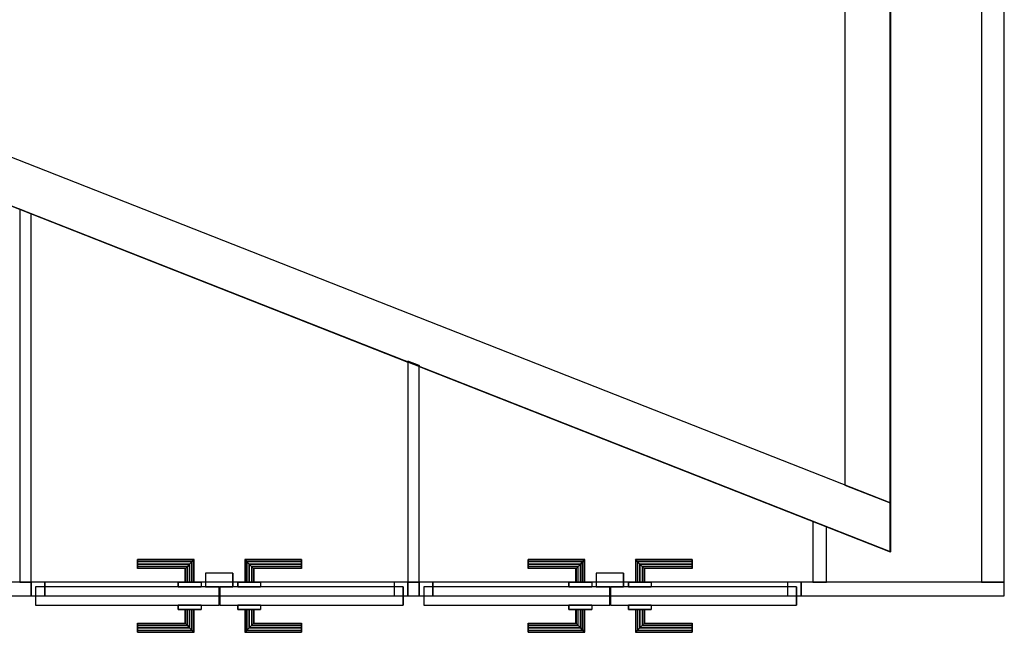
# Model space of a CAD drawing. Header units: metres. Extents: x 391.1 to 427.5, y 12.8 to 28.4.
# Tile 82 of 206: x 407.9 to 410.1, y 22 to 23.3. Entities that reach past the tile are written whole.
import ezdxf

# ---------------------------------------------------------------- set-up
doc = ezdxf.new("R2010")
doc.units = ezdxf.units.M
doc.layers.add('01_CARPINTERIA', color=5, linetype='Continuous', lineweight=25, true_color=0x0000ff)
doc.layers.add('01_SUELOS', color=7, linetype='Continuous', lineweight=25, true_color=0x007f00)
for name, color, linetype, lineweight in [('A-GENM-____-OTLN', 7, 'Continuous', 18), ('A-WALL-____-MCUT', 7, 'Continuous', 25), ('A-WALL-____-OTLN', 7, 'Continuous', 25)]:
    doc.layers.add(name, color=color, linetype=linetype, lineweight=lineweight)

# ---------------------------------------------------------------- blocks, each defined once
blk = doc.blocks.new('Family - Evans PA-151997-03_TEL_P0A')
at = {"layer": 'A-WALL-____-MCUT', "color": 253, "true_color": 0xaaaaaa}
for p, q in [((0.9359, 0.03), (0.9107, 0.03)), ((0.9359, 0), (0.9359, 0.03)), ((1.7892, 0.03), (1.7642, 0.03)), ((1.7642, 0.03), (1.7642, 0)), ((1.7892, 0), (1.7892, 0.03)), ((2.6284, 0.03), (2.6284, 0)), ((3.0753, 0.03), (2.6284, 0.03)), ((3.0753, 0), (3.0753, 0.03)), ((0.9107, 0), (0.9359, 0)), ((1.7642, 0), (1.7892, 0)), ((2.6284, 0), (3.0753, 0))]:
    blk.add_line(p, q, dxfattribs=at)
at = {"layer": 'A-WALL-____-OTLN', "color": 253, "true_color": 0xaaaaaa}
for p, q in [((3.0753, 0.03), (0, 0.03)), ((0.9359, 0), (0.9359, 0.03)), ((1.7642, 0.03), (0.9359, 0.03)), ((1.7642, 0), (1.7642, 0.03)), ((1.7892, 0), (1.7892, 0.03)), ((2.6284, 0.03), (1.7892, 0.03)), ((2.6284, 0), (2.6284, 0.03)), ((3.0753, 0), (3.0753, 0.03)), ((0, 0), (3.0753, 0)), ((0.9359, 0), (1.7642, 0)), ((1.7892, 0), (2.6284, 0))]:
    blk.add_line(p, q, dxfattribs=at)
at = {"layer": 'A-WALL-____-OTLN', "color": 253, "lineweight": 18, "true_color": 0xaaaaaa}
blk.add_line((0, 0), (3.0753, 0), dxfattribs=at)
blk = doc.blocks.new('Family - Vano de puerta PA-151999-03_TEL_P0A')
at = {"layer": 'A-GENM-____-OTLN', "color": 253, "true_color": 0xaaaaaa}
for p, q in [((408.7811, 22.0936), (408.7811, 22.0636)), ((409.6203, 22.0936), (408.7811, 22.0936)), ((408.7811, 22.0936), (408.7811, 22.0636)), ((408.7811, 22.0936), (409.6203, 22.0936)), ((409.6203, 22.0636), (409.6203, 22.0936)), ((409.6203, 22.0936), (409.6203, 22.0636)), ((408.7811, 22.0636), (409.6203, 22.0636)), ((409.6203, 22.0636), (408.7811, 22.0636))]:
    blk.add_line(p, q, dxfattribs=at)
blk = doc.blocks.new('Family - Vano de puerta PA-152001-03_TEL_P0A')
at = {"layer": 'A-GENM-____-OTLN', "color": 253, "true_color": 0xaaaaaa}
for p, q in [((407.9278, 22.0936), (407.9278, 22.0636)), ((408.7561, 22.0936), (407.9278, 22.0936)), ((407.9278, 22.0936), (407.9278, 22.0636)), ((407.9278, 22.0936), (408.7561, 22.0936)), ((408.7561, 22.0636), (408.7561, 22.0936)), ((408.7561, 22.0936), (408.7561, 22.0636)), ((407.9278, 22.0636), (408.7561, 22.0636)), ((408.7561, 22.0636), (407.9278, 22.0636))]:
    blk.add_line(p, q, dxfattribs=at)
blk = doc.blocks.new('Family - Evans PA-152150-03_TEL_P0A')
at = {"layer": 'A-WALL-____-MCUT', "color": 253, "true_color": 0xaaaaaa}
for p, q in [((0, 0.03), (0, 0)), ((0.134, 0.03), (0, 0.03)), ((0.1222, 0), (0.134, 0.03)), ((0, 0), (0.1222, 0))]:
    blk.add_line(p, q, dxfattribs=at)
at = {"layer": 'A-WALL-____-OTLN', "color": 253, "true_color": 0xaaaaaa}
for p, q in [((0, 0.03), (0, 0)), ((0.134, 0.03), (0, 0.03)), ((0.1222, 0), (0.134, 0.03)), ((0, 0), (0.1222, 0))]:
    blk.add_line(p, q, dxfattribs=at)
at = {"layer": 'A-WALL-____-OTLN', "color": 253, "lineweight": 18, "true_color": 0xaaaaaa}
blk.add_line((0, 0), (0.1222, 0), dxfattribs=at)
blk = doc.blocks.new('Family - Evans PA-152259-03_TEL_P0A')
at = {"layer": 'A-WALL-____-MCUT', "color": 253, "true_color": 0xaaaaaa}
for p, q in [((0, 0.025), (0, 0)), ((0.4865, 0.025), (0, 0.025)), ((0.4767, 0), (0.4865, 0.025)), ((0, 0), (0.4767, 0))]:
    blk.add_line(p, q, dxfattribs=at)
at = {"layer": 'A-WALL-____-OTLN', "color": 253, "true_color": 0xaaaaaa}
for p, q in [((0, 0.025), (0, 0)), ((0.4865, 0.025), (0, 0.025)), ((0.4767, 0), (0.4865, 0.025)), ((0, 0), (0.4767, 0))]:
    blk.add_line(p, q, dxfattribs=at)
at = {"layer": 'A-WALL-____-OTLN', "color": 253, "lineweight": 18, "true_color": 0xaaaaaa}
blk.add_line((0, 0), (0.4767, 0), dxfattribs=at)
blk = doc.blocks.new('Family - Evans PA-152286-03_TEL_P0A')
at = {"layer": 'A-WALL-____-MCUT', "color": 253, "true_color": 0xaaaaaa}
for p, q in [((0.0394, 0.1), (0, 0)), ((1.9315, 0.1), (0.0394, 0.1)), ((1.9315, 0), (1.9315, 0.1)), ((0, 0), (1.9315, 0))]:
    blk.add_line(p, q, dxfattribs=at)
at = {"layer": 'A-WALL-____-OTLN', "color": 253, "true_color": 0xaaaaaa}
for p, q in [((0.0394, 0.1), (0, 0)), ((1.9315, 0.1), (0.0394, 0.1)), ((1.9315, 0), (1.9315, 0.1)), ((0, 0), (1.9315, 0))]:
    blk.add_line(p, q, dxfattribs=at)
at = {"layer": 'A-WALL-____-OTLN', "color": 253, "lineweight": 18, "true_color": 0xaaaaaa}
blk.add_line((0, 0), (2.0815, 0), dxfattribs=at)
blk = doc.blocks.new('Family - LONDR55-XX_ZZ-ARQ-CAA-M3D-Londres55-152327-03_TEL_P0A')
at = {"layer": '01_CARPINTERIA', "color": 161, "true_color": 0xaaaaff}
for p, q in [((0.2337, 0.1087), (0.2337, 0.11)), ((0.2337, 0.11), (0.2337, 0.1087)), ((0.3587, 0.11), (0.2337, 0.11)), ((0.2337, 0.105), (0.2337, 0.1087)), ((0.2337, 0.1087), (0.2337, 0.105)), ((0.3573, 0.1087), (0.2337, 0.1087)), ((0.3573, 0.1087), (0.2337, 0.1087)), ((0.3573, 0.1087), (0.3537, 0.105)), ((0.3537, 0.105), (0.3573, 0.1087)), ((0.3587, 0.11), (0.3573, 0.1087)), ((0.3573, 0.1087), (0.3587, 0.11)), ((0.3573, 0.06), (0.3573, 0.1087)), ((0.3573, 0.06), (0.3573, 0.1087)), ((0.3587, 0.06), (0.3587, 0.11)), ((0.471, 0.1087), (0.4697, 0.11)), ((0.4697, 0.11), (0.4697, 0.06)), ((0.4697, 0.11), (0.471, 0.1087)), ((0.5947, 0.11), (0.4697, 0.11)), ((0.4747, 0.105), (0.471, 0.1087)), ((0.471, 0.1087), (0.471, 0.06)), ((0.471, 0.1087), (0.471, 0.06)), ((0.471, 0.1087), (0.4747, 0.105)), ((0.5947, 0.1087), (0.471, 0.1087)), ((0.5947, 0.1087), (0.471, 0.1087)), ((0.5947, 0.1087), (0.5947, 0.11)), ((0.5947, 0.11), (0.5947, 0.1087)), ((0.5947, 0.105), (0.5947, 0.1087)), ((0.5947, 0.1087), (0.5947, 0.105)), ((0.2337, 0.1), (0.2337, 0.105)), ((0.2337, 0.105), (0.2337, 0.1)), ((0.3537, 0.105), (0.2337, 0.105)), ((0.3537, 0.105), (0.2337, 0.105)), ((0.2337, 0.095), (0.2337, 0.1)), ((0.2337, 0.1), (0.2337, 0.095)), ((0.2337, 0.1), (0.3487, 0.1)), ((0.3487, 0.1), (0.2337, 0.1)), ((0.2337, 0.095), (0.2337, 0.0913)), ((0.2337, 0.0913), (0.2337, 0.095)), ((0.3437, 0.095), (0.2337, 0.095)), ((0.3437, 0.095), (0.2337, 0.095)), ((0.2337, 0.0913), (0.2337, 0.09)), ((0.2337, 0.09), (0.2337, 0.0913)), ((0.34, 0.0913), (0.2337, 0.0913)), ((0.34, 0.0913), (0.2337, 0.0913)), ((0.3387, 0.09), (0.2337, 0.09)), ((0.3387, 0.09), (0.34, 0.0913)), ((0.34, 0.0913), (0.3387, 0.09)), ((0.3387, 0.06), (0.3387, 0.09)), ((0.34, 0.0913), (0.3437, 0.095)), ((0.3437, 0.095), (0.34, 0.0913)), ((0.34, 0.06), (0.34, 0.0913)), ((0.34, 0.06), (0.34, 0.0913)), ((0.3437, 0.095), (0.3487, 0.1)), ((0.3487, 0.1), (0.3437, 0.095)), ((0.3437, 0.06), (0.3437, 0.095)), ((0.3437, 0.06), (0.3437, 0.095)), ((0.3537, 0.105), (0.3487, 0.1)), ((0.3487, 0.1), (0.3537, 0.105)), ((0.3487, 0.1), (0.3487, 0.06)), ((0.3487, 0.06), (0.3487, 0.1)), ((0.3537, 0.06), (0.3537, 0.105)), ((0.3537, 0.06), (0.3537, 0.105)), ((0.4797, 0.1), (0.4747, 0.105)), ((0.4747, 0.105), (0.4747, 0.06)), ((0.4747, 0.105), (0.4747, 0.06)), ((0.4747, 0.105), (0.4797, 0.1)), ((0.5947, 0.105), (0.4747, 0.105)), ((0.5947, 0.105), (0.4747, 0.105)), ((0.4797, 0.06), (0.4797, 0.1)), ((0.4797, 0.1), (0.4797, 0.06)), ((0.4797, 0.1), (0.4847, 0.095)), ((0.4847, 0.095), (0.4797, 0.1)), ((0.4797, 0.1), (0.5947, 0.1)), ((0.5947, 0.1), (0.4797, 0.1)), ((0.4847, 0.095), (0.4847, 0.06)), ((0.4847, 0.095), (0.4883, 0.0913)), ((0.4883, 0.0913), (0.4847, 0.095)), ((0.4847, 0.095), (0.4847, 0.06)), ((0.5947, 0.095), (0.4847, 0.095)), ((0.5947, 0.095), (0.4847, 0.095)), ((0.4883, 0.0913), (0.4883, 0.06)), ((0.4883, 0.0913), (0.4897, 0.09)), ((0.4897, 0.09), (0.4883, 0.0913)), ((0.4883, 0.0913), (0.4883, 0.06)), ((0.5947, 0.0913), (0.4883, 0.0913)), ((0.5947, 0.0913), (0.4883, 0.0913)), ((0.4897, 0.09), (0.4897, 0.06)), ((0.5947, 0.09), (0.4897, 0.09)), ((0.5947, 0.105), (0.5947, 0.1)), ((0.5947, 0.1), (0.5947, 0.105)), ((0.5947, 0.1), (0.5947, 0.095)), ((0.5947, 0.095), (0.5947, 0.1)), ((0.5947, 0.095), (0.5947, 0.0913)), ((0.5947, 0.0913), (0.5947, 0.095)), ((0.5947, 0.0913), (0.5947, 0.09)), ((0.5947, 0.09), (0.5947, 0.0913)), ((0.4137, 0.05), (0.01, 0.05)), ((0.01, 0.05), (0.01, 0.01)), ((0.4137, 0.05), (0.01, 0.05)), ((0.01, 0.01), (0.01, 0.05)), ((0.3737, 0.06), (0.3237, 0.06)), ((0.3237, 0.06), (0.3737, 0.06)), ((0.3237, 0.05), (0.3237, 0.06)), ((0.3237, 0.05), (0.3237, 0.06)), ((0.3737, 0.05), (0.3237, 0.05)), ((0.3237, 0.05), (0.3737, 0.05)), ((0.34, 0.06), (0.3387, 0.06)), ((0.3387, 0.06), (0.34, 0.06)), ((0.3437, 0.06), (0.34, 0.06)), ((0.34, 0.06), (0.3437, 0.06)), ((0.3487, 0.06), (0.3437, 0.06)), ((0.3437, 0.06), (0.3487, 0.06)), ((0.3537, 0.06), (0.3487, 0.06)), ((0.3487, 0.06), (0.3537, 0.06)), ((0.3537, 0.06), (0.3573, 0.06)), ((0.3573, 0.06), (0.3537, 0.06)), ((0.3573, 0.06), (0.3587, 0.06)), ((0.3587, 0.06), (0.3573, 0.06)), ((0.3737, 0.05), (0.3737, 0.06)), ((0.3737, 0.06), (0.3737, 0.05)), ((0.4137, 0.01), (0.4137, 0.05)), ((0.4137, 0.01), (0.4137, 0.05)), ((0.8183, 0.05), (0.4147, 0.05)), ((0.4147, 0.05), (0.4147, 0.01)), ((0.8183, 0.05), (0.4147, 0.05)), ((0.4147, 0.01), (0.4147, 0.05)), ((0.5047, 0.06), (0.4547, 0.06)), ((0.4547, 0.06), (0.5047, 0.06)), ((0.4547, 0.05), (0.4547, 0.06)), ((0.4547, 0.05), (0.4547, 0.06)), ((0.5047, 0.05), (0.4547, 0.05)), ((0.4547, 0.05), (0.5047, 0.05)), ((0.471, 0.06), (0.4697, 0.06)), ((0.4697, 0.06), (0.471, 0.06)), ((0.4747, 0.06), (0.471, 0.06)), ((0.471, 0.06), (0.4747, 0.06)), ((0.4797, 0.06), (0.4747, 0.06)), ((0.4747, 0.06), (0.4797, 0.06)), ((0.4847, 0.06), (0.4797, 0.06)), ((0.4797, 0.06), (0.4847, 0.06)), ((0.4847, 0.06), (0.4883, 0.06)), ((0.4883, 0.06), (0.4847, 0.06)), ((0.4883, 0.06), (0.4897, 0.06)), ((0.4897, 0.06), (0.4883, 0.06)), ((0.5047, 0.05), (0.5047, 0.06)), ((0.5047, 0.06), (0.5047, 0.05)), ((0.8183, 0.01), (0.8183, 0.05)), ((0.8183, 0.01), (0.8183, 0.05)), ((0.03, 0.03), (0, 0.03)), ((0, 0.03), (0, 0)), ((0.03, 0.03), (0, 0.03)), ((0, 0), (0, 0.03)), ((0.03, 0), (0.03, 0.03)), ((0.03, 0), (0.03, 0.03)), ((0.8283, 0.03), (0.7983, 0.03)), ((0.7983, 0.03), (0.7983, 0)), ((0.8283, 0.03), (0.7983, 0.03)), ((0.7983, 0), (0.7983, 0.03)), ((0.8283, 0), (0.8283, 0.03)), ((0.8283, 0), (0.8283, 0.03)), ((0, 0), (0.03, 0)), ((0, 0), (0.03, 0)), ((0.01, 0.01), (0.4137, 0.01)), ((0.01, 0.01), (0.4137, 0.01)), ((0.3237, 0.01), (0.3737, 0.01)), ((0.3737, 0.01), (0.3237, 0.01)), ((0.3237, 0), (0.3237, 0.01)), ((0.3237, 0), (0.3237, 0.01)), ((0.3237, 0), (0.3737, 0)), ((0.3737, 0), (0.3237, 0)), ((0.34, 0), (0.3387, 0)), ((0.3387, 0), (0.34, 0)), ((0.3387, -0.03), (0.3387, 0)), ((0.3437, 0), (0.34, 0)), ((0.34, 0), (0.3437, 0)), ((0.34, -0.0313), (0.34, 0)), ((0.34, -0.0313), (0.34, 0)), ((0.3437, 0), (0.3487, 0)), ((0.3487, 0), (0.3437, 0)), ((0.3437, -0.035), (0.3437, 0)), ((0.3437, -0.035), (0.3437, 0)), ((0.3487, 0), (0.3537, 0)), ((0.3537, 0), (0.3487, 0)), ((0.3487, 0), (0.3487, -0.04)), ((0.3487, -0.04), (0.3487, 0)), ((0.3537, 0), (0.3573, 0)), ((0.3573, 0), (0.3537, 0)), ((0.3537, -0.045), (0.3537, 0)), ((0.3573, 0), (0.3587, 0)), ((0.3587, 0), (0.3573, 0)), ((0.3573, -0.0487), (0.3573, 0)), ((0.3587, -0.05), (0.3587, 0)), ((0.3737, 0), (0.3737, 0.01)), ((0.3737, 0.01), (0.3737, 0)), ((0.4447, 0.01), (0.3847, 0.01)), ((0.3847, 0.01), (0.3847, -0.02)), ((0.4447, 0.01), (0.3847, 0.01)), ((0.3847, -0.02), (0.3847, 0.01)), ((0.4147, 0.01), (0.8183, 0.01)), ((0.4147, 0.01), (0.8183, 0.01)), ((0.4447, -0.02), (0.4447, 0.01)), ((0.4447, -0.02), (0.4447, 0.01)), ((0.4547, 0.01), (0.5047, 0.01)), ((0.5047, 0.01), (0.4547, 0.01)), ((0.4547, 0), (0.4547, 0.01)), ((0.4547, 0), (0.4547, 0.01)), ((0.4547, 0), (0.5047, 0)), ((0.5047, 0), (0.4547, 0)), ((0.471, 0), (0.4697, 0)), ((0.4697, 0), (0.471, 0)), ((0.4697, 0), (0.4697, -0.05)), ((0.4747, 0), (0.471, 0)), ((0.471, 0), (0.4747, 0)), ((0.471, 0), (0.471, -0.0487)), ((0.4747, 0), (0.4797, 0)), ((0.4797, 0), (0.4747, 0)), ((0.4747, 0), (0.4747, -0.045)), ((0.4797, 0), (0.4847, 0)), ((0.4847, 0), (0.4797, 0)), ((0.4797, -0.04), (0.4797, 0)), ((0.4797, 0), (0.4797, -0.04)), ((0.4847, 0), (0.4883, 0)), ((0.4883, 0), (0.4847, 0)), ((0.4847, 0), (0.4847, -0.035)), ((0.4883, 0), (0.4897, 0)), ((0.4897, 0), (0.4883, 0)), ((0.4883, 0), (0.4883, -0.0313)), ((0.4897, 0), (0.4897, -0.03)), ((0.5047, 0), (0.5047, 0.01)), ((0.5047, 0.01), (0.5047, 0)), ((0.7983, 0), (0.8283, 0)), ((0.7983, 0), (0.8283, 0)), ((0.3537, -0.045), (0.3537, 0)), ((0.3573, -0.0487), (0.3573, 0)), ((0.3847, -0.02), (0.4447, -0.02)), ((0.3847, -0.02), (0.4447, -0.02)), ((0.471, 0), (0.471, -0.0487)), ((0.4747, 0), (0.4747, -0.045)), ((0.4847, 0), (0.4847, -0.035)), ((0.4883, 0), (0.4883, -0.0313)), ((0.2337, -0.0313), (0.2337, -0.03)), ((0.2337, -0.03), (0.2337, -0.0313)), ((0.2337, -0.03), (0.3387, -0.03)), ((0.2337, -0.035), (0.2337, -0.0313)), ((0.2337, -0.0313), (0.2337, -0.035)), ((0.2337, -0.0313), (0.34, -0.0313)), ((0.2337, -0.0313), (0.34, -0.0313)), ((0.2337, -0.04), (0.2337, -0.035)), ((0.2337, -0.035), (0.2337, -0.04)), ((0.2337, -0.035), (0.3437, -0.035)), ((0.2337, -0.035), (0.3437, -0.035)), ((0.2337, -0.045), (0.2337, -0.04)), ((0.2337, -0.04), (0.2337, -0.045)), ((0.3487, -0.04), (0.2337, -0.04)), ((0.2337, -0.04), (0.3487, -0.04)), ((0.34, -0.0313), (0.3387, -0.03)), ((0.3387, -0.03), (0.34, -0.0313)), ((0.3437, -0.035), (0.34, -0.0313)), ((0.34, -0.0313), (0.3437, -0.035)), ((0.3487, -0.04), (0.3437, -0.035)), ((0.3437, -0.035), (0.3487, -0.04)), ((0.3487, -0.04), (0.3537, -0.045)), ((0.3537, -0.045), (0.3487, -0.04)), ((0.4747, -0.045), (0.4797, -0.04)), ((0.4797, -0.04), (0.4747, -0.045)), ((0.4847, -0.035), (0.4797, -0.04)), ((0.4797, -0.04), (0.4847, -0.035)), ((0.5947, -0.04), (0.4797, -0.04)), ((0.4797, -0.04), (0.5947, -0.04)), ((0.4883, -0.0313), (0.4847, -0.035)), ((0.4847, -0.035), (0.4883, -0.0313)), ((0.4847, -0.035), (0.5947, -0.035)), ((0.4847, -0.035), (0.5947, -0.035)), ((0.4897, -0.03), (0.4883, -0.0313)), ((0.4883, -0.0313), (0.4897, -0.03)), ((0.4883, -0.0313), (0.5947, -0.0313)), ((0.4883, -0.0313), (0.5947, -0.0313)), ((0.4897, -0.03), (0.5947, -0.03)), ((0.5947, -0.0313), (0.5947, -0.03)), ((0.5947, -0.03), (0.5947, -0.0313)), ((0.5947, -0.035), (0.5947, -0.0313)), ((0.5947, -0.0313), (0.5947, -0.035)), ((0.5947, -0.035), (0.5947, -0.04)), ((0.5947, -0.04), (0.5947, -0.035)), ((0.5947, -0.04), (0.5947, -0.045)), ((0.5947, -0.045), (0.5947, -0.04)), ((0.2337, -0.045), (0.2337, -0.0487)), ((0.2337, -0.0487), (0.2337, -0.045)), ((0.2337, -0.045), (0.3537, -0.045)), ((0.2337, -0.045), (0.3537, -0.045)), ((0.2337, -0.0487), (0.2337, -0.05)), ((0.2337, -0.05), (0.2337, -0.0487)), ((0.2337, -0.0487), (0.3573, -0.0487)), ((0.2337, -0.0487), (0.3573, -0.0487)), ((0.2337, -0.05), (0.3587, -0.05)), ((0.3537, -0.045), (0.3573, -0.0487)), ((0.3573, -0.0487), (0.3537, -0.045)), ((0.3573, -0.0487), (0.3587, -0.05)), ((0.3587, -0.05), (0.3573, -0.0487)), ((0.4697, -0.05), (0.471, -0.0487)), ((0.471, -0.0487), (0.4697, -0.05)), ((0.4697, -0.05), (0.5947, -0.05)), ((0.471, -0.0487), (0.4747, -0.045)), ((0.4747, -0.045), (0.471, -0.0487)), ((0.471, -0.0487), (0.5947, -0.0487)), ((0.471, -0.0487), (0.5947, -0.0487)), ((0.4747, -0.045), (0.5947, -0.045)), ((0.4747, -0.045), (0.5947, -0.045)), ((0.5947, -0.045), (0.5947, -0.0487)), ((0.5947, -0.0487), (0.5947, -0.045)), ((0.5947, -0.0487), (0.5947, -0.05)), ((0.5947, -0.05), (0.5947, -0.0487))]:
    blk.add_line(p, q, dxfattribs=at)
blk = doc.blocks.new('Family - Porta PA-152328-03_TEL_P0A')
blk.add_blockref('Family - LONDR55-XX_ZZ-ARQ-CAA-M3D-Londres55-152327-03_TEL_P0A', (0, 0))
blk = doc.blocks.new('Family - Evans PA-152390-03_TEL_P0A')
at = {"layer": 'A-WALL-____-MCUT', "color": 253, "true_color": 0xaaaaaa}
for p, q in [((2.106, 0.05), (0, 0.05)), ((0, 0.05), (0, 0)), ((2.106, 0), (2.106, 0.05)), ((0, 0), (2.106, 0))]:
    blk.add_line(p, q, dxfattribs=at)
at = {"layer": 'A-WALL-____-OTLN', "color": 253, "true_color": 0xaaaaaa}
for p, q in [((2.106, 0.05), (0, 0.05)), ((0, 0.05), (0, 0)), ((2.106, 0), (2.106, 0.05)), ((0, 0), (2.106, 0))]:
    blk.add_line(p, q, dxfattribs=at)
at = {"layer": 'A-WALL-____-OTLN', "color": 253, "lineweight": 18, "true_color": 0xaaaaaa}
blk.add_line((-0.02, 0), (2.1433, 0), dxfattribs=at)
blk = doc.blocks.new('Family - Evans PA-152409-03_TEL_P0A')
at = {"layer": 'A-WALL-____-MCUT', "color": 253, "true_color": 0xaaaaaa}
for p, q in [((0, 0.025), (0, 0)), ((0.8203, 0.025), (0, 0.025)), ((0.8104, 0), (0.8203, 0.025)), ((0, 0), (0.8104, 0))]:
    blk.add_line(p, q, dxfattribs=at)
at = {"layer": 'A-WALL-____-OTLN', "color": 253, "true_color": 0xaaaaaa}
for p, q in [((0, 0.025), (0, 0)), ((0.8203, 0.025), (0, 0.025)), ((0.8104, 0), (0.8203, 0.025)), ((0, 0), (0.8104, 0))]:
    blk.add_line(p, q, dxfattribs=at)
at = {"layer": 'A-WALL-____-OTLN', "color": 253, "lineweight": 18, "true_color": 0xaaaaaa}
blk.add_line((0, 0), (0.8104, 0), dxfattribs=at)
blk = doc.blocks.new('Family - Evans PA-152442-03_TEL_P0A')
at = {"layer": 'A-WALL-____-MCUT', "color": 253, "true_color": 0xaaaaaa}
for p, q in [((3.0768, 0.1), (0.2411, 0.1)), ((3.1162, 0), (3.0768, 0.1)), ((0, 0), (1.9765, 0)), ((1.9765, 0), (1.9758, 0.0019)), ((1.9758, 0.0019), (2.0026, 0.0019)), ((2.0026, 0.0019), (2.0034, 0)), ((2.0034, 0), (3.1162, 0))]:
    blk.add_line(p, q, dxfattribs=at)
at = {"layer": 'A-WALL-____-OTLN', "color": 253, "true_color": 0xaaaaaa}
for p, q in [((3.0768, 0.1), (0.2411, 0.1)), ((3.1162, 0), (3.0768, 0.1)), ((0, 0), (1.9765, 0)), ((1.9758, 0.0019), (2.0026, 0.0019)), ((1.9765, 0), (1.9758, 0.0019)), ((2.0026, 0.0019), (2.0034, 0)), ((2.0034, 0), (3.1162, 0))]:
    blk.add_line(p, q, dxfattribs=at)
at = {"layer": 'A-WALL-____-OTLN', "color": 253, "lineweight": 18, "true_color": 0xaaaaaa}
blk.add_line((0, 0), (3.1162, 0), dxfattribs=at)
blk = doc.blocks.new('Family - LONDR55-XX_ZZ-ARQ-CAA-M3D-Londres55-152582-03_TEL_P0A')
at = {"layer": '01_CARPINTERIA', "color": 161, "true_color": 0xaaaaff}
for p, q in [((0.2391, 0.1087), (0.2391, 0.11)), ((0.2391, 0.11), (0.2391, 0.1087)), ((0.3641, 0.11), (0.2391, 0.11)), ((0.2391, 0.105), (0.2391, 0.1087)), ((0.2391, 0.1087), (0.2391, 0.105)), ((0.3628, 0.1087), (0.2391, 0.1087)), ((0.3628, 0.1087), (0.2391, 0.1087)), ((0.3628, 0.1087), (0.3591, 0.105)), ((0.3591, 0.105), (0.3628, 0.1087)), ((0.3641, 0.11), (0.3628, 0.1087)), ((0.3628, 0.1087), (0.3641, 0.11)), ((0.3628, 0.06), (0.3628, 0.1087)), ((0.3628, 0.06), (0.3628, 0.1087)), ((0.3641, 0.06), (0.3641, 0.11)), ((0.4764, 0.1087), (0.4751, 0.11)), ((0.4751, 0.11), (0.4751, 0.06)), ((0.4751, 0.11), (0.4764, 0.1087)), ((0.6001, 0.11), (0.4751, 0.11)), ((0.4801, 0.105), (0.4764, 0.1087)), ((0.4764, 0.1087), (0.4764, 0.06)), ((0.4764, 0.1087), (0.4764, 0.06)), ((0.4764, 0.1087), (0.4801, 0.105)), ((0.6001, 0.1087), (0.4764, 0.1087)), ((0.6001, 0.1087), (0.4764, 0.1087)), ((0.6001, 0.1087), (0.6001, 0.11)), ((0.6001, 0.11), (0.6001, 0.1087)), ((0.6001, 0.105), (0.6001, 0.1087)), ((0.6001, 0.1087), (0.6001, 0.105)), ((0.2391, 0.1), (0.2391, 0.105)), ((0.2391, 0.105), (0.2391, 0.1)), ((0.3591, 0.105), (0.2391, 0.105)), ((0.3591, 0.105), (0.2391, 0.105)), ((0.2391, 0.095), (0.2391, 0.1)), ((0.2391, 0.1), (0.2391, 0.095)), ((0.2391, 0.1), (0.3541, 0.1)), ((0.3541, 0.1), (0.2391, 0.1)), ((0.2391, 0.095), (0.2391, 0.0913)), ((0.2391, 0.0913), (0.2391, 0.095)), ((0.3491, 0.095), (0.2391, 0.095)), ((0.3491, 0.095), (0.2391, 0.095)), ((0.2391, 0.0913), (0.2391, 0.09)), ((0.2391, 0.09), (0.2391, 0.0913)), ((0.3454, 0.0913), (0.2391, 0.0913)), ((0.3454, 0.0913), (0.2391, 0.0913)), ((0.3441, 0.09), (0.2391, 0.09)), ((0.3441, 0.09), (0.3454, 0.0913)), ((0.3454, 0.0913), (0.3441, 0.09)), ((0.3441, 0.06), (0.3441, 0.09)), ((0.3454, 0.0913), (0.3491, 0.095)), ((0.3491, 0.095), (0.3454, 0.0913)), ((0.3454, 0.06), (0.3454, 0.0913)), ((0.3454, 0.06), (0.3454, 0.0913)), ((0.3491, 0.095), (0.3541, 0.1)), ((0.3541, 0.1), (0.3491, 0.095)), ((0.3491, 0.06), (0.3491, 0.095)), ((0.3491, 0.06), (0.3491, 0.095)), ((0.3591, 0.105), (0.3541, 0.1)), ((0.3541, 0.1), (0.3591, 0.105)), ((0.3541, 0.1), (0.3541, 0.06)), ((0.3541, 0.06), (0.3541, 0.1)), ((0.3591, 0.06), (0.3591, 0.105)), ((0.3591, 0.06), (0.3591, 0.105)), ((0.4851, 0.1), (0.4801, 0.105)), ((0.4801, 0.105), (0.4801, 0.06)), ((0.4801, 0.105), (0.4801, 0.06)), ((0.4801, 0.105), (0.4851, 0.1)), ((0.6001, 0.105), (0.4801, 0.105)), ((0.6001, 0.105), (0.4801, 0.105)), ((0.4851, 0.06), (0.4851, 0.1)), ((0.4851, 0.1), (0.4851, 0.06)), ((0.4851, 0.1), (0.4901, 0.095)), ((0.4901, 0.095), (0.4851, 0.1)), ((0.4851, 0.1), (0.6001, 0.1)), ((0.6001, 0.1), (0.4851, 0.1)), ((0.4901, 0.095), (0.4901, 0.06)), ((0.4901, 0.095), (0.4938, 0.0913)), ((0.4938, 0.0913), (0.4901, 0.095)), ((0.4901, 0.095), (0.4901, 0.06)), ((0.6001, 0.095), (0.4901, 0.095)), ((0.6001, 0.095), (0.4901, 0.095)), ((0.4938, 0.0913), (0.4938, 0.06)), ((0.4938, 0.0913), (0.4951, 0.09)), ((0.4951, 0.09), (0.4938, 0.0913)), ((0.4938, 0.0913), (0.4938, 0.06)), ((0.6001, 0.0913), (0.4938, 0.0913)), ((0.6001, 0.0913), (0.4938, 0.0913)), ((0.4951, 0.09), (0.4951, 0.06)), ((0.6001, 0.09), (0.4951, 0.09)), ((0.6001, 0.105), (0.6001, 0.1)), ((0.6001, 0.1), (0.6001, 0.105)), ((0.6001, 0.1), (0.6001, 0.095)), ((0.6001, 0.095), (0.6001, 0.1)), ((0.6001, 0.095), (0.6001, 0.0913)), ((0.6001, 0.0913), (0.6001, 0.095)), ((0.6001, 0.0913), (0.6001, 0.09)), ((0.6001, 0.09), (0.6001, 0.0913)), ((0.4191, 0.05), (0.01, 0.05)), ((0.01, 0.05), (0.01, 0.01)), ((0.4191, 0.05), (0.01, 0.05)), ((0.01, 0.01), (0.01, 0.05)), ((0.3791, 0.06), (0.3291, 0.06)), ((0.3291, 0.06), (0.3791, 0.06)), ((0.3291, 0.05), (0.3291, 0.06)), ((0.3291, 0.05), (0.3291, 0.06)), ((0.3791, 0.05), (0.3291, 0.05)), ((0.3291, 0.05), (0.3791, 0.05)), ((0.3454, 0.06), (0.3441, 0.06)), ((0.3441, 0.06), (0.3454, 0.06)), ((0.3491, 0.06), (0.3454, 0.06)), ((0.3454, 0.06), (0.3491, 0.06)), ((0.3541, 0.06), (0.3491, 0.06)), ((0.3491, 0.06), (0.3541, 0.06)), ((0.3591, 0.06), (0.3541, 0.06)), ((0.3541, 0.06), (0.3591, 0.06)), ((0.3591, 0.06), (0.3628, 0.06)), ((0.3628, 0.06), (0.3591, 0.06)), ((0.3628, 0.06), (0.3641, 0.06)), ((0.3641, 0.06), (0.3628, 0.06)), ((0.3791, 0.05), (0.3791, 0.06)), ((0.3791, 0.06), (0.3791, 0.05)), ((0.4191, 0.01), (0.4191, 0.05)), ((0.4191, 0.01), (0.4191, 0.05)), ((0.8292, 0.05), (0.4201, 0.05)), ((0.4201, 0.05), (0.4201, 0.01)), ((0.8292, 0.05), (0.4201, 0.05)), ((0.4201, 0.01), (0.4201, 0.05)), ((0.5101, 0.06), (0.4601, 0.06)), ((0.4601, 0.06), (0.5101, 0.06)), ((0.4601, 0.05), (0.4601, 0.06)), ((0.4601, 0.05), (0.4601, 0.06)), ((0.5101, 0.05), (0.4601, 0.05)), ((0.4601, 0.05), (0.5101, 0.05)), ((0.4764, 0.06), (0.4751, 0.06)), ((0.4751, 0.06), (0.4764, 0.06)), ((0.4801, 0.06), (0.4764, 0.06)), ((0.4764, 0.06), (0.4801, 0.06)), ((0.4851, 0.06), (0.4801, 0.06)), ((0.4801, 0.06), (0.4851, 0.06)), ((0.4901, 0.06), (0.4851, 0.06)), ((0.4851, 0.06), (0.4901, 0.06)), ((0.4901, 0.06), (0.4938, 0.06)), ((0.4938, 0.06), (0.4901, 0.06)), ((0.4938, 0.06), (0.4951, 0.06)), ((0.4951, 0.06), (0.4938, 0.06)), ((0.5101, 0.05), (0.5101, 0.06)), ((0.5101, 0.06), (0.5101, 0.05)), ((0.8292, 0.01), (0.8292, 0.05)), ((0.8292, 0.01), (0.8292, 0.05)), ((0.03, 0.03), (0, 0.03)), ((0, 0.03), (0, 0)), ((0.03, 0.03), (0, 0.03)), ((0, 0), (0, 0.03)), ((0.03, 0), (0.03, 0.03)), ((0.03, 0), (0.03, 0.03)), ((0.8392, 0.03), (0.8092, 0.03)), ((0.8092, 0.03), (0.8092, 0)), ((0.8392, 0.03), (0.8092, 0.03)), ((0.8092, 0), (0.8092, 0.03)), ((0.8392, 0), (0.8392, 0.03)), ((0.8392, 0), (0.8392, 0.03)), ((0, 0), (0.03, 0)), ((0, 0), (0.03, 0)), ((0.01, 0.01), (0.4191, 0.01)), ((0.01, 0.01), (0.4191, 0.01)), ((0.3291, 0.01), (0.3791, 0.01)), ((0.3791, 0.01), (0.3291, 0.01)), ((0.3291, 0), (0.3291, 0.01)), ((0.3291, 0), (0.3291, 0.01)), ((0.3291, 0), (0.3791, 0)), ((0.3791, 0), (0.3291, 0)), ((0.3454, 0), (0.3441, 0)), ((0.3441, 0), (0.3454, 0)), ((0.3491, 0), (0.3454, 0)), ((0.3454, 0), (0.3491, 0)), ((0.3491, 0), (0.3541, 0)), ((0.3541, 0), (0.3491, 0)), ((0.3491, -0.035), (0.3491, 0)), ((0.3541, 0), (0.3591, 0)), ((0.3591, 0), (0.3541, 0)), ((0.3541, 0), (0.3541, -0.04)), ((0.3591, 0), (0.3628, 0)), ((0.3628, 0), (0.3591, 0)), ((0.3591, -0.045), (0.3591, 0)), ((0.3591, -0.045), (0.3591, 0)), ((0.3628, 0), (0.3641, 0)), ((0.3641, 0), (0.3628, 0)), ((0.3628, -0.0487), (0.3628, 0)), ((0.3791, 0), (0.3791, 0.01)), ((0.3791, 0.01), (0.3791, 0)), ((0.4501, 0.01), (0.3901, 0.01)), ((0.3901, 0.01), (0.3901, -0.02)), ((0.4501, 0.01), (0.3901, 0.01)), ((0.3901, -0.02), (0.3901, 0.01)), ((0.4201, 0.01), (0.8292, 0.01)), ((0.4201, 0.01), (0.8292, 0.01)), ((0.4501, -0.02), (0.4501, 0.01)), ((0.4501, -0.02), (0.4501, 0.01)), ((0.4601, 0.01), (0.5101, 0.01)), ((0.5101, 0.01), (0.4601, 0.01)), ((0.4601, 0), (0.4601, 0.01)), ((0.4601, 0), (0.4601, 0.01)), ((0.4601, 0), (0.5101, 0)), ((0.5101, 0), (0.4601, 0)), ((0.4764, 0), (0.4751, 0)), ((0.4751, 0), (0.4764, 0)), ((0.4801, 0), (0.4764, 0)), ((0.4764, 0), (0.4801, 0)), ((0.4801, 0), (0.4851, 0)), ((0.4851, 0), (0.4801, 0)), ((0.4851, 0), (0.4901, 0)), ((0.4901, 0), (0.4851, 0)), ((0.4851, -0.04), (0.4851, 0)), ((0.4901, 0), (0.4938, 0)), ((0.4938, 0), (0.4901, 0)), ((0.4938, 0), (0.4951, 0)), ((0.4951, 0), (0.4938, 0)), ((0.4938, 0), (0.4938, -0.0313)), ((0.4938, 0), (0.4938, -0.0313)), ((0.5101, 0), (0.5101, 0.01)), ((0.5101, 0.01), (0.5101, 0)), ((0.8092, 0), (0.8392, 0)), ((0.8092, 0), (0.8392, 0)), ((0.3441, -0.03), (0.3441, 0)), ((0.3454, -0.0313), (0.3454, 0)), ((0.3454, -0.0313), (0.3454, 0)), ((0.3491, -0.035), (0.3491, 0)), ((0.3541, -0.04), (0.3541, 0)), ((0.3628, -0.0487), (0.3628, 0)), ((0.3641, -0.05), (0.3641, 0)), ((0.3901, -0.02), (0.4501, -0.02)), ((0.3901, -0.02), (0.4501, -0.02)), ((0.4751, 0), (0.4751, -0.05)), ((0.4764, 0), (0.4764, -0.0487)), ((0.4764, 0), (0.4764, -0.0487)), ((0.4801, 0), (0.4801, -0.045)), ((0.4801, 0), (0.4801, -0.045)), ((0.4851, 0), (0.4851, -0.04)), ((0.4901, 0), (0.4901, -0.035)), ((0.4901, 0), (0.4901, -0.035)), ((0.4951, 0), (0.4951, -0.03)), ((0.2391, -0.0313), (0.2391, -0.03)), ((0.2391, -0.03), (0.2391, -0.0313)), ((0.2391, -0.03), (0.3441, -0.03)), ((0.2391, -0.035), (0.2391, -0.0313)), ((0.2391, -0.0313), (0.2391, -0.035)), ((0.2391, -0.0313), (0.3454, -0.0313)), ((0.2391, -0.0313), (0.3454, -0.0313)), ((0.2391, -0.04), (0.2391, -0.035)), ((0.2391, -0.035), (0.2391, -0.04)), ((0.2391, -0.035), (0.3491, -0.035)), ((0.2391, -0.035), (0.3491, -0.035)), ((0.2391, -0.045), (0.2391, -0.04)), ((0.2391, -0.04), (0.2391, -0.045)), ((0.3541, -0.04), (0.2391, -0.04)), ((0.2391, -0.04), (0.3541, -0.04)), ((0.3454, -0.0313), (0.3441, -0.03)), ((0.3441, -0.03), (0.3454, -0.0313)), ((0.3491, -0.035), (0.3454, -0.0313)), ((0.3454, -0.0313), (0.3491, -0.035)), ((0.3541, -0.04), (0.3491, -0.035)), ((0.3491, -0.035), (0.3541, -0.04)), ((0.3541, -0.04), (0.3591, -0.045)), ((0.3591, -0.045), (0.3541, -0.04)), ((0.4801, -0.045), (0.4851, -0.04)), ((0.4851, -0.04), (0.4801, -0.045)), ((0.4901, -0.035), (0.4851, -0.04)), ((0.4851, -0.04), (0.4901, -0.035)), ((0.6001, -0.04), (0.4851, -0.04)), ((0.4851, -0.04), (0.6001, -0.04)), ((0.4938, -0.0313), (0.4901, -0.035)), ((0.4901, -0.035), (0.4938, -0.0313)), ((0.4901, -0.035), (0.6001, -0.035)), ((0.4901, -0.035), (0.6001, -0.035)), ((0.4951, -0.03), (0.4938, -0.0313)), ((0.4938, -0.0313), (0.4951, -0.03)), ((0.4938, -0.0313), (0.6001, -0.0313)), ((0.4938, -0.0313), (0.6001, -0.0313)), ((0.4951, -0.03), (0.6001, -0.03)), ((0.6001, -0.0313), (0.6001, -0.03)), ((0.6001, -0.03), (0.6001, -0.0313)), ((0.6001, -0.035), (0.6001, -0.0313)), ((0.6001, -0.0313), (0.6001, -0.035)), ((0.6001, -0.035), (0.6001, -0.04)), ((0.6001, -0.04), (0.6001, -0.035)), ((0.6001, -0.04), (0.6001, -0.045)), ((0.6001, -0.045), (0.6001, -0.04)), ((0.2391, -0.045), (0.2391, -0.0487)), ((0.2391, -0.0487), (0.2391, -0.045)), ((0.2391, -0.045), (0.3591, -0.045)), ((0.2391, -0.045), (0.3591, -0.045)), ((0.2391, -0.0487), (0.2391, -0.05)), ((0.2391, -0.05), (0.2391, -0.0487)), ((0.2391, -0.0487), (0.3628, -0.0487)), ((0.2391, -0.0487), (0.3628, -0.0487)), ((0.2391, -0.05), (0.3641, -0.05)), ((0.3591, -0.045), (0.3628, -0.0487)), ((0.3628, -0.0487), (0.3591, -0.045)), ((0.3628, -0.0487), (0.3641, -0.05)), ((0.3641, -0.05), (0.3628, -0.0487)), ((0.4751, -0.05), (0.4764, -0.0487)), ((0.4764, -0.0487), (0.4751, -0.05)), ((0.4751, -0.05), (0.6001, -0.05)), ((0.4764, -0.0487), (0.4801, -0.045)), ((0.4801, -0.045), (0.4764, -0.0487)), ((0.4764, -0.0487), (0.6001, -0.0487)), ((0.4764, -0.0487), (0.6001, -0.0487)), ((0.4801, -0.045), (0.6001, -0.045)), ((0.4801, -0.045), (0.6001, -0.045)), ((0.6001, -0.045), (0.6001, -0.0487)), ((0.6001, -0.0487), (0.6001, -0.045)), ((0.6001, -0.0487), (0.6001, -0.05)), ((0.6001, -0.05), (0.6001, -0.0487))]:
    blk.add_line(p, q, dxfattribs=at)
blk = doc.blocks.new('Family - Porta PA-152583-03_TEL_P0A')
blk.add_blockref('Family - LONDR55-XX_ZZ-ARQ-CAA-M3D-Londres55-152582-03_TEL_P0A', (0, 0))
blk = doc.blocks.new('Family - LONDR55-XX_ZZ-ARQ-CAA-M3D-Londres55-152611-03_TEL_P0A')
at = {"layer": '01_SUELOS', "color": 9, "true_color": 0xaad4aa}
for p, q in [((10.6397, 11.1025), (10.6397, 8.9201)), ((10.6397, 8.9201), (10.6397, 11.1025)), ((10.6397, 8.9201), (8.024, 9.9494)), ((8.024, 9.9494), (10.6397, 8.9201))]:
    blk.add_line(p, q, dxfattribs=at)
blk = doc.blocks.new('LONDR55-XX_ZZ-ARQ-CAA-M3D-Londres55_ifc-1-03_TEL_P0A')
at = {"layer": '01_CARPINTERIA', "color": 253, "lineweight": 18, "true_color": 0xaaaaaa, "rotation": 180}
for name, p in [('Family - Porta PA-152328-03_TEL_P0A', (408.7561, 22.0936)), ('Family - Porta PA-152583-03_TEL_P0A', (409.6203, 22.0936))]:
    blk.add_blockref(name, p, dxfattribs=at)
at = {"layer": '01_SUELOS', "color": 253, "lineweight": 18, "true_color": 0xaaaaaa}
blk.add_blockref('Family - LONDR55-XX_ZZ-ARQ-CAA-M3D-Londres55-152611-03_TEL_P0A', (399.1772, 13.2406), dxfattribs=at)
at = {"layer": 'A-GENM-____-OTLN', "color": 253, "lineweight": 18, "true_color": 0xaaaaaa}
for name in ['Family - Vano de puerta PA-152001-03_TEL_P0A', 'Family - Vano de puerta PA-151999-03_TEL_P0A']:
    blk.add_blockref(name, (0, 0), dxfattribs=at)
at = {"layer": 'A-WALL-____-OTLN', "color": 253, "lineweight": 18, "true_color": 0xaaaaaa}
for name, p, rotation in [('Family - Evans PA-152286-03_TEL_P0A', (409.8166, 22.2681), 90), ('Family - Evans PA-152390-03_TEL_P0A', (410.0672, 22.0936), 90), ('Family - Evans PA-152442-03_TEL_P0A', (406.9169, 23.3019), 338.5163399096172), ('Family - Evans PA-152409-03_TEL_P0A', (407.9279, 22.0936), 90), ('Family - Evans PA-152259-03_TEL_P0A', (408.7811, 22.0936), 90), ('Family - Evans PA-152150-03_TEL_P0A', (409.6765, 22.0936), 90)]:
    blk.add_blockref(name, p, dxfattribs=dict(at, rotation=rotation))
blk.add_blockref('Family - Evans PA-151997-03_TEL_P0A', (406.9919, 22.0636), dxfattribs=at)

msp = doc.modelspace()

# ---------------------------------------------------------------- block references
at = {"lineweight": 5}
msp.add_blockref('LONDR55-XX_ZZ-ARQ-CAA-M3D-Londres55_ifc-1-03_TEL_P0A', (0, 0), dxfattribs=at)

doc.saveas('drawing.dxf')
